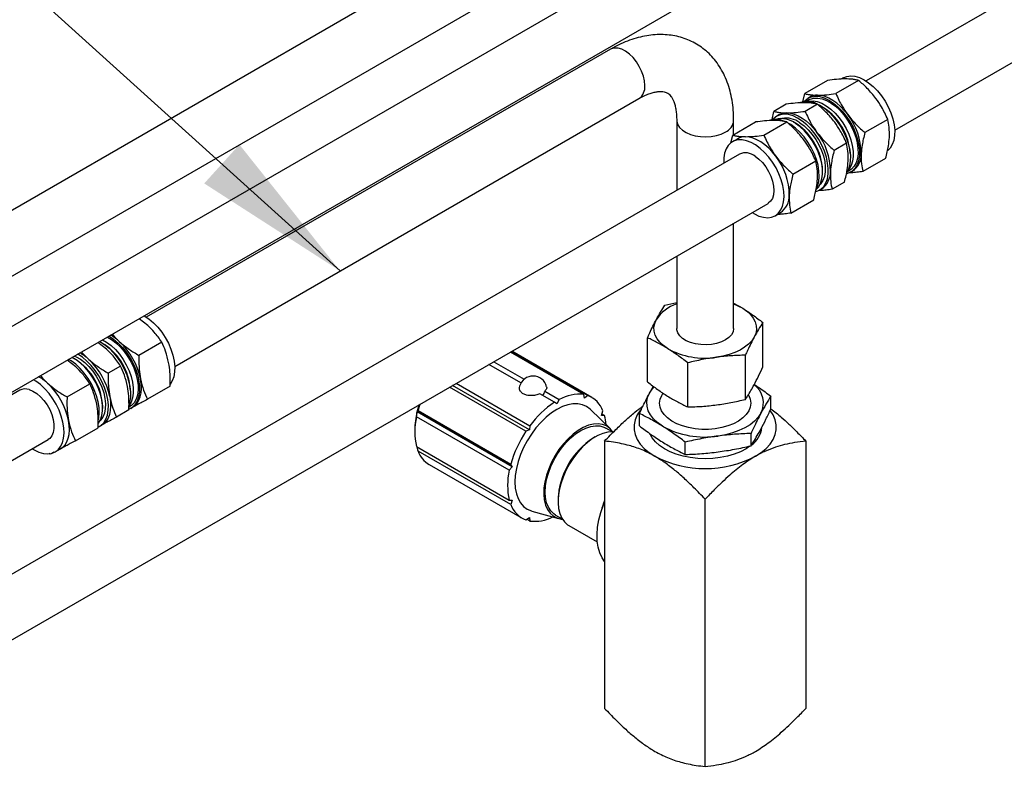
# Paper-space layout 'Sheet1' of a CAD drawing. Header units: millimetres. Extents: x 0 to 23548, y 0 to 16632.
# Tile 53 of 143: x 3635 to 3938, y 7396 to 7632. Entities that reach past the tile are written whole.
import ezdxf

# ---------------------------------------------------------------- set-up
doc = ezdxf.new("R2010")
doc.units = ezdxf.units.MM
doc.linetypes.add('SLD-Sólida', pattern=[0])
doc.layers.add('DETALHAMENTO', color=8, linetype='SLD-Sólida')
doc.styles.get("Standard").update_dxf_attribs({"font": 'CALIBRI.TTF'})
doc.dimstyles.new('SLDDIMSTYLE3', dxfattribs={"dimtxt": 0.18, "dimasz": 49, "dimexe": 0, "dimexo": 0.0625, "dimgap": 0, "dimtad": 0, "dimtih": 1, "dimtoh": 1, "dimdec": 0, "dimrnd": 1e-09, "dimzin": 0, "dimdsep": 46, "dimtxsty": 'Standard', "dimsah": 1, "dimcen": 0.09, "dimadec": 0, "dimazin": 0, "dimtfac": 49, "dimtdec": 0, "dimtofl": 0, "dimtmove": 0, "dimatfit": 3, "dimfxl": 0, "dimfrac": 2, "dimtolj": 1, "dimtzin": 0, "dimarcsym": 0})

psp = doc.layouts.new('Sheet1')

# ---------------------------------------------------------------- linework, layer by layer
at = {"color": 7, "linetype": 'SLD-Sólida', "lineweight": 25, "ltscale": 28}
for p, q in [((3860.014, 7705.033), (2941.986, 7175.067)), ((4050.211, 7702.975), (3895.473, 7613.647)), ((2950.735, 7159.911), (3868.763, 7689.877)), ((3904.222, 7598.491), (4058.96, 7687.819)), ((3890.95, 7687.174), (2972.922, 7157.208)), ((2981.671, 7142.052), (3899.699, 7672.018)), ((3816.85, 7623.384), (3674.177, 7541.021)), ((3883.561, 7613.811), (3876.557, 7609.768)), ((3893.147, 7613.81), (3886.142, 7609.767)), ((3888.394, 7614.612), (3887.703, 7614.213)), ((3875.954, 7607.196), (3876.557, 7609.768)), ((3682.927, 7525.865), (3825.599, 7608.228)), ((3870.893, 7606.498), (3867.106, 7604.312)), ((3880.478, 7606.497), (3876.692, 7604.311)), ((3877.878, 7607.821), (3877.093, 7607.368)), ((3878.108, 7608.674), (3877.566, 7608.361)), ((3866.528, 7601.847), (3867.106, 7604.312)), ((3868.657, 7603.218), (3867.976, 7602.825)), ((3837.223, 7601.515), (3837.223, 7580.02)), ((3854.437, 7596.999), (3861.442, 7601.042)), ((3854.723, 7597.164), (3854.723, 7601.515)), ((3864.023, 7596.997), (3871.028, 7601.041)), ((3872.312, 7600.227), (3871.488, 7600.717)), ((3873.704, 7600.643), (3873.237, 7600.913)), ((3874.206, 7600.336), (3873.704, 7600.643)), ((3902.089, 7601.828), (3895.085, 7597.784)), ((3853.883, 7594.632), (3854.437, 7596.999)), ((3855.989, 7595.905), (3854.364, 7594.967)), ((3889.421, 7594.514), (3885.634, 7592.328)), ((3856.552, 7591.178), (2938.524, 7061.212)), ((3872.965, 7585.015), (3879.97, 7589.059)), ((3901.445, 7589.847), (3894.441, 7585.803)), ((3882.075, 7585.603), (3882.075, 7586.143)), ((3889.593, 7585.714), (3890.379, 7586.168)), ((3890.69, 7585.628), (3891.232, 7585.94)), ((3888.777, 7582.533), (3884.99, 7580.347)), ((3881.1, 7580.091), (3881.781, 7580.484)), ((2947.273, 7046.056), (3865.301, 7576.022)), ((3872.322, 7573.034), (3879.326, 7577.077)), ((3867.488, 7572.233), (3869.113, 7573.171)), ((3854.723, 7537.569), (3854.723, 7569.916)), ((3837.223, 7559.813), (3837.223, 7537.569)), ((3833.607, 7544.732), (3837.223, 7545.53)), ((3854.723, 7545.365), (3857.522, 7543.751)), ((3674.615, 7538.488), (3671.981, 7540.559)), ((3863.705, 7525.791), (3863.705, 7539.366)), ((3678.933, 7533.318), (3671.929, 7529.275)), ((3828.241, 7521.125), (3828.241, 7534.7)), ((3661.947, 7531.175), (3659.313, 7533.246)), ((3808.687, 7517.236), (3786.078, 7530.288)), ((3786.405, 7530.477), (3809.884, 7516.923)), ((3811.104, 7516.363), (3786.531, 7530.549)), ((3652.496, 7525.719), (3649.862, 7527.79)), ((3652.408, 7528.018), (3651.941, 7528.288)), ((3780.974, 7527.342), (3790.321, 7521.946)), ((3858.339, 7515.76), (3858.339, 7529.335)), ((3666.265, 7526.005), (3662.478, 7523.819)), ((3789.353, 7520.796), (3779.495, 7526.487)), ((3840.607, 7513.427), (3840.607, 7527.002)), ((3635.256, 7518.552), (2981.684, 7141.253)), ((3649.81, 7516.506), (3656.814, 7520.549)), ((3681.501, 7519.821), (3674.497, 7515.778)), ((3790.888, 7505.957), (3767.409, 7519.511)), ((3791.921, 7506.364), (3768.279, 7520.013)), ((3769.476, 7520.704), (3792.085, 7507.652)), ((3796.652, 7518.291), (3801.126, 7515.708)), ((3828.834, 7517.642), (3830.036, 7519.779)), ((3799.646, 7514.854), (3795.172, 7517.437)), ((3801.126, 7515.708), (3800.386, 7514.427)), ((3808.85, 7516.137), (3808.687, 7517.236)), ((3809.884, 7516.923), (3808.85, 7516.137)), ((3832.596, 7516.972), (3833.102, 7517.767)), ((3866.168, 7512.898), (3866.168, 7516.708)), ((3660.779, 7512.977), (3660.779, 7513.517)), ((3668.833, 7512.508), (3665.046, 7510.322)), ((3668.842, 7513.403), (3669.083, 7513.542)), ((3669.394, 7513.002), (3669.936, 7513.314)), ((3757.695, 7512.296), (3786.215, 7495.832)), ((3800.386, 7514.427), (3799.646, 7514.854)), ((3816.835, 7506.667), (3810.732, 7512.638)), ((3814.082, 7510.843), (3814.557, 7512.193)), ((3785.758, 7493.943), (3757.238, 7510.407)), ((3786.69, 7495.03), (3757.412, 7511.931)), ((3815.014, 7510.832), (3814.082, 7510.843)), ((3814.236, 7511.281), (3815.014, 7510.832)), ((3825.779, 7507.584), (3825.779, 7511.394)), ((3652.378, 7503.009), (3659.382, 7507.052)), ((3659.804, 7507.466), (3660.485, 7507.858)), ((3756.708, 7506.386), (3756.708, 7505.511)), ((3791.921, 7506.364), (3790.888, 7505.957)), ((3792.085, 7507.652), (3791.921, 7506.364)), ((3817.456, 7505.765), (3815.422, 7506.939)), ((2725.977, 6973.43), (3644.005, 7503.397)), ((3812.177, 7504.206), (3811.645, 7503.899)), ((3860.056, 7501.473), (3860.056, 7505.283)), ((3646.193, 7499.608), (3647.817, 7500.545)), ((3757.238, 7501.227), (3785.758, 7484.763)), ((3815.037, 7502.933), (3815.037, 7420.738)), ((3839.862, 7498.816), (3839.862, 7502.627)), ((3876.909, 7502.933), (3876.909, 7420.738)), ((3644.652, 7498.894), (3644.285, 7499.114)), ((3645.799, 7499.48), (3644.652, 7498.894)), ((3786.215, 7483.401), (3757.695, 7499.866)), ((3761.148, 7495.696), (3789.668, 7479.232)), ((3786.69, 7495.03), (3785.758, 7493.943)), ((3786.215, 7495.832), (3786.69, 7495.03)), ((3800.733, 7484.996), (3800.733, 7484.382)), ((3845.973, 7402.879), (3845.973, 7485.074)), ((3785.758, 7484.763), (3786.69, 7484.752)), ((3786.69, 7484.752), (3786.215, 7483.401)), ((3790.888, 7478.672), (3791.921, 7479.458)), ((3792.085, 7478.359), (3791.171, 7478.887)), ((3791.921, 7479.458), (3792.085, 7478.359)), ((3792.708, 7481.416), (3800.931, 7479.118)), ((3799.989, 7480.205), (3802.022, 7479.031)), ((3804.086, 7476.97), (3812.802, 7471.939))]:
    psp.add_line(p, q, dxfattribs=at)
at = {"color": 7, "linetype": 'SLD-Sólida', "lineweight": 25, "ltscale": 28, "flags": 128}
for points in [[(3827.412, 7612.235), (3827.3, 7613.651), (3826.968, 7615.146), (3826.429, 7616.664), (3825.702, 7618.152), (3824.813, 7619.555), (3823.795, 7620.822), (3822.683, 7621.908), (3821.519, 7622.773), (3820.344, 7623.387), (3819.201, 7623.726), (3818.131, 7623.78), (3817.173, 7623.545), (3816.85, 7623.384)], [(3888.394, 7614.612), (3888.411, 7614.622), (3889.492, 7615.062), (3890.701, 7615.226), (3892.01, 7615.109), (3893.388, 7614.713), (3894.803, 7614.049), (3896.221, 7613.132), (3897.61, 7611.983), (3898.936, 7610.629), (3900.169, 7609.102), (3901.28, 7607.438), (3902.243, 7605.675), (3903.035, 7603.856), (3903.637, 7602.022), (3904.037, 7600.217), (3904.223, 7598.483), (3904.192, 7596.86), (3903.944, 7595.387), (3903.486, 7594.099), (3902.828, 7593.024), (3902.142, 7592.315)], [(3876.324, 7607.299), (3876.656, 7607.664), (3877.583, 7608.371), (3878.664, 7608.812), (3879.874, 7608.975), (3881.182, 7608.858), (3882.56, 7608.463), (3883.975, 7607.799), (3885.393, 7606.881), (3886.782, 7605.732), (3888.109, 7604.378), (3889.342, 7602.851), (3890.453, 7601.187), (3891.415, 7599.425), (3892.207, 7597.605), (3892.81, 7595.771), (3893.209, 7593.966), (3893.395, 7592.232), (3893.364, 7590.61), (3893.117, 7589.137), (3892.659, 7587.848), (3892.001, 7586.774), (3891.158, 7585.939), (3890.151, 7585.364), (3889.472, 7585.147)], [(3889.785, 7603.297), (3888.73, 7604.6), (3887.606, 7605.779), (3886.432, 7606.812), (3885.227, 7607.683), (3884.013, 7608.376), (3882.811, 7608.88), (3881.64, 7609.186), (3880.521, 7609.289)], [(3877.341, 7607.367), (3877.89, 7607.489), (3879.114, 7607.536), (3880.425, 7607.302), (3881.791, 7606.793), (3883.178, 7606.022), (3884.552, 7605.008), (3885.879, 7603.775), (3887.126, 7602.354), (3888.263, 7600.78), (3889.262, 7599.092), (3890.098, 7597.331), (3890.75, 7595.541), (3891.203, 7593.765), (3891.445, 7592.048), (3891.471, 7590.432), (3891.279, 7588.956), (3890.875, 7587.657), (3890.268, 7586.567), (3889.716, 7585.93)], [(3877.878, 7607.821), (3878.264, 7608.018), (3879.371, 7608.345), (3880.596, 7608.391), (3881.907, 7608.157), (3883.273, 7607.649), (3884.659, 7606.877), (3886.033, 7605.863), (3887.36, 7604.63), (3888.608, 7603.209), (3889.745, 7601.635), (3890.743, 7599.947), (3891.579, 7598.186), (3892.232, 7596.396), (3892.685, 7594.621), (3892.927, 7592.904), (3892.952, 7591.287), (3892.761, 7589.811), (3892.356, 7588.513), (3891.749, 7587.423), (3890.955, 7586.568), (3890.379, 7586.168)], [(3880.521, 7606.537), (3881.191, 7606.191), (3882.609, 7605.274), (3883.998, 7604.125), (3885.324, 7602.771), (3886.557, 7601.244), (3887.668, 7599.58), (3888.631, 7597.817), (3889.423, 7595.998), (3890.026, 7594.164), (3890.425, 7592.359), (3890.611, 7590.625), (3890.58, 7589.002), (3890.333, 7587.529), (3889.874, 7586.241), (3889.593, 7585.714)], [(3880.005, 7579.642), (3880.56, 7579.827), (3881.568, 7580.403), (3882.41, 7581.238), (3883.069, 7582.312), (3883.527, 7583.6), (3883.774, 7585.073), (3883.805, 7586.696), (3883.619, 7588.43), (3883.22, 7590.235), (3882.617, 7592.069), (3881.825, 7593.888), (3880.863, 7595.651), (3879.752, 7597.315), (3878.518, 7598.842), (3877.192, 7600.196), (3875.803, 7601.345), (3874.385, 7602.262), (3872.97, 7602.926), (3871.592, 7603.322), (3870.283, 7603.439), (3869.074, 7603.275), (3867.993, 7602.835), (3867.065, 7602.128), (3866.733, 7601.763)], [(3871.07, 7603.833), (3872.189, 7603.73), (3873.36, 7603.424), (3874.562, 7602.92), (3875.776, 7602.227), (3876.981, 7601.356), (3878.155, 7600.323), (3879.279, 7599.144), (3880.334, 7597.841)], [(3837.223, 7601.5), (3837.245, 7601.154), (3837.521, 7600.207), (3838.103, 7599.308), (3838.968, 7598.488), (3840.087, 7597.777), (3841.419, 7597.201), (3842.915, 7596.782), (3844.522, 7596.533), (3846.181, 7596.465), (3847.833, 7596.579), (3849.418, 7596.871), (3850.878, 7597.331), (3852.16, 7597.943)], [(3880.166, 7580.468), (3880.539, 7581.324), (3880.893, 7582.709), (3881.033, 7584.261), (3880.955, 7585.944), (3880.661, 7587.719), (3880.159, 7589.544), (3879.46, 7591.376), (3878.58, 7593.172), (3877.54, 7594.89), (3876.364, 7596.491), (3875.081, 7597.935), (3873.719, 7599.191), (3872.312, 7600.227)], [(3880.064, 7580.281), (3880.857, 7581.134), (3881.463, 7582.224), (3881.868, 7583.523), (3882.059, 7584.999), (3882.034, 7586.615), (3881.792, 7588.332), (3881.339, 7590.108), (3880.686, 7591.898), (3879.85, 7593.659), (3878.852, 7595.347), (3877.715, 7596.921), (3876.467, 7598.342), (3875.14, 7599.575), (3873.767, 7600.589)], [(3875.041, 7600.819), (3876.375, 7599.83), (3877.662, 7598.625), (3878.867, 7597.234), (3879.961, 7595.694), (3880.914, 7594.044), (3881.702, 7592.327), (3882.304, 7590.587), (3882.705, 7588.87), (3882.895, 7587.221), (3882.868, 7585.68), (3882.626, 7584.29), (3882.174, 7583.085), (3881.524, 7582.097), (3881.283, 7581.837)], [(3861.484, 7593.976), (3860.063, 7594.769), (3858.663, 7595.3), (3857.315, 7595.557), (3856.053, 7595.534), (3854.904, 7595.231), (3853.897, 7594.656), (3853.054, 7593.821), (3852.396, 7592.747), (3851.938, 7591.458), (3851.691, 7589.985), (3851.66, 7588.363), (3851.66, 7588.354)], [(3867.665, 7590.528), (3866.611, 7591.831), (3865.487, 7593.009), (3864.313, 7594.043), (3863.108, 7594.914), (3861.894, 7595.607), (3860.691, 7596.111), (3859.521, 7596.417), (3858.401, 7596.52)], [(3860.409, 7573.198), (3861.08, 7572.796), (3862.494, 7572.132), (3863.872, 7571.737), (3865.181, 7571.62), (3866.39, 7571.783), (3867.472, 7572.224), (3868.399, 7572.931), (3869.152, 7573.888), (3869.712, 7575.073), (3870.065, 7576.458), (3870.205, 7578.01), (3870.127, 7579.694), (3869.834, 7581.468), (3869.331, 7583.293), (3868.632, 7585.125), (3867.752, 7586.921), (3866.712, 7588.64), (3865.537, 7590.24), (3864.253, 7591.685), (3862.892, 7592.94), (3861.484, 7593.976)], [(3861.298, 7590.518), (3862.46, 7589.637), (3863.567, 7588.537), (3864.578, 7587.26), (3865.457, 7585.85), (3866.173, 7584.359), (3866.699, 7582.84), (3867.016, 7581.349), (3867.113, 7579.939), (3866.987, 7578.662), (3866.641, 7577.563), (3866.089, 7576.682), (3865.351, 7576.052), (3865.301, 7576.022)], [(3854.723, 7545.129), (3856.026, 7544.569), (3857.522, 7543.751)], [(3857.522, 7543.751), (3858.821, 7542.828), (3859.9, 7541.815), (3860.741, 7540.73), (3861.329, 7539.59), (3861.655, 7538.415), (3861.712, 7537.226), (3861.5, 7536.043), (3861.022, 7534.887)], [(3673.492, 7541.432), (3673.548, 7541.401), (3674.966, 7540.476), (3676.353, 7539.321), (3677.677, 7537.962), (3678.907, 7536.43), (3680.014, 7534.763), (3680.972, 7532.998), (3681.759, 7531.177), (3682.356, 7529.344), (3682.749, 7527.54), (3682.929, 7525.809), (3682.892, 7524.19), (3682.638, 7522.722), (3682.174, 7521.439), (3681.519, 7520.382)], [(3834.424, 7531.387), (3833.125, 7532.31), (3832.046, 7533.323), (3831.205, 7534.409), (3830.617, 7535.549), (3830.291, 7536.723), (3830.234, 7537.912), (3830.447, 7539.095), (3830.924, 7540.252)], [(3854.723, 7537.569), (3854.722, 7537.499), (3854.541, 7536.544), (3854.05, 7535.627), (3853.268, 7534.779), (3852.221, 7534.033), (3850.949, 7533.414), (3849.497, 7532.946), (3847.917, 7532.644), (3846.268, 7532.521), (3844.607, 7532.58), (3842.997, 7532.819), (3841.493, 7533.23), (3840.152, 7533.798), (3839.021, 7534.502), (3838.141, 7535.317), (3837.544, 7536.214), (3837.252, 7537.159), (3837.223, 7537.569)], [(3659.88, 7533.574), (3659.936, 7533.543), (3661.354, 7532.618), (3662.741, 7531.463), (3664.065, 7530.104), (3665.295, 7528.572), (3666.402, 7526.905), (3667.36, 7525.14), (3668.147, 7523.319), (3668.744, 7521.486), (3669.137, 7519.682), (3669.317, 7517.951), (3669.28, 7516.332), (3669.026, 7514.864), (3668.914, 7514.475)], [(3660.721, 7534.059), (3661.988, 7533.327), (3663.36, 7532.295), (3664.682, 7531.046), (3665.922, 7529.612), (3667.049, 7528.028), (3668.036, 7526.333), (3668.859, 7524.568), (3669.496, 7522.778), (3669.933, 7521.005), (3670.159, 7519.294), (3670.168, 7517.688), (3669.96, 7516.224), (3669.539, 7514.94), (3668.942, 7513.899)], [(3662.203, 7534.914), (3663.47, 7534.182), (3664.841, 7533.15), (3666.163, 7531.902), (3667.403, 7530.468), (3668.531, 7528.884), (3669.518, 7527.188), (3670.34, 7525.424), (3670.978, 7523.633), (3671.415, 7521.86), (3671.641, 7520.15), (3671.649, 7518.543), (3671.441, 7517.079), (3671.021, 7515.795), (3670.399, 7514.722), (3669.591, 7513.887), (3669.083, 7513.542)], [(3662.665, 7535.181), (3662.72, 7535.15), (3664.138, 7534.226), (3665.525, 7533.07), (3666.849, 7531.711), (3668.08, 7530.18), (3669.187, 7528.512), (3670.145, 7526.747), (3670.931, 7524.927), (3671.528, 7523.093), (3671.921, 7521.29), (3672.101, 7519.558), (3672.064, 7517.939), (3671.811, 7516.471), (3671.347, 7515.188), (3670.683, 7514.121), (3669.835, 7513.293), (3668.891, 7512.753)], [(3861.022, 7534.887), (3860.287, 7533.776), (3859.306, 7532.729), (3858.098, 7531.766), (3856.682, 7530.902), (3855.083, 7530.152), (3853.328, 7529.529), (3851.447, 7529.044), (3849.473, 7528.704)], [(3659.459, 7509.419), (3659.59, 7510.041), (3659.736, 7511.589), (3659.664, 7513.269), (3659.377, 7515.041), (3658.88, 7516.865), (3658.186, 7518.698), (3657.311, 7520.496), (3656.276, 7522.217), (3655.104, 7523.821), (3653.823, 7525.271), (3652.463, 7526.532), (3651.056, 7527.575), (3650.29, 7528.037)], [(3659.489, 7508.412), (3659.506, 7508.434), (3660.128, 7509.507), (3660.548, 7510.791), (3660.756, 7512.254), (3660.748, 7513.861), (3660.522, 7515.572), (3660.085, 7517.345), (3659.447, 7519.135), (3658.625, 7520.9), (3657.638, 7522.595), (3656.51, 7524.179), (3655.27, 7525.613), (3653.948, 7526.862), (3652.577, 7527.894), (3651.31, 7528.626)], [(3652.087, 7529.075), (3652.566, 7528.859), (3653.913, 7528.082), (3655.243, 7527.065), (3656.522, 7525.835), (3657.715, 7524.424), (3658.792, 7522.867), (3659.726, 7521.207), (3660.492, 7519.484), (3661.07, 7517.745), (3661.445, 7516.034), (3661.608, 7514.396), (3661.554, 7512.872), (3661.285, 7511.503), (3660.808, 7510.323), (3660.134, 7509.364), (3659.987, 7509.211)], [(3659.452, 7507.283), (3660.245, 7507.757), (3661.093, 7508.584), (3661.756, 7509.652), (3662.221, 7510.935), (3662.474, 7512.403), (3662.511, 7514.022), (3662.331, 7515.753), (3661.938, 7517.557), (3661.341, 7519.39), (3660.555, 7521.211), (3659.596, 7522.976), (3658.489, 7524.643), (3657.259, 7526.175), (3655.935, 7527.534), (3654.548, 7528.689), (3653.13, 7529.614), (3653.074, 7529.645)], [(3639.113, 7500.573), (3639.743, 7500.193), (3641.158, 7499.522), (3642.538, 7499.119), (3643.849, 7498.993), (3645.062, 7499.149), (3646.147, 7499.582), (3647.079, 7500.281), (3647.837, 7501.232), (3648.402, 7502.411), (3648.762, 7503.79), (3648.908, 7505.338), (3648.837, 7507.018), (3648.549, 7508.791), (3648.053, 7510.615), (3647.359, 7512.447), (3646.484, 7514.245), (3645.448, 7515.966), (3644.276, 7517.57), (3642.995, 7519.02), (3641.636, 7520.281), (3640.229, 7521.324), (3639.463, 7521.787)], [(3669.936, 7513.314), (3670.623, 7513.805), (3671.318, 7514.554), (3671.876, 7515.476), (3672.289, 7516.556), (3672.549, 7517.775), (3672.653, 7519.112), (3672.597, 7520.545), (3672.384, 7522.048)], [(3638.148, 7518.767), (3639.311, 7518.294), (3640.487, 7517.556), (3641.631, 7516.581), (3642.703, 7515.403), (3643.664, 7514.065), (3644.479, 7512.615), (3645.119, 7511.106), (3645.56, 7509.592), (3645.787, 7508.128), (3645.792, 7506.767), (3645.574, 7505.558), (3645.141, 7504.545), (3644.509, 7503.764), (3644.005, 7503.397)], [(3828.834, 7517.642), (3829.672, 7518.908), (3830.251, 7519.572)], [(3662.933, 7516.592), (3663.147, 7515.089), (3663.202, 7513.656), (3663.099, 7512.319), (3662.838, 7511.1), (3662.425, 7510.02), (3661.867, 7509.098), (3661.173, 7508.349), (3660.485, 7507.858)], [(3832.82, 7507.546), (3831.341, 7508.598), (3830.112, 7509.751), (3829.154, 7510.988), (3828.484, 7512.286), (3828.113, 7513.624), (3828.048, 7514.978), (3828.29, 7516.325), (3828.834, 7517.642)], [(3859.299, 7517.064), (3859.352, 7516.967), (3859.817, 7515.789), (3859.973, 7514.584), (3859.816, 7513.38), (3859.35, 7512.202), (3858.585, 7511.078), (3857.538, 7510.032), (3856.233, 7509.088), (3854.699, 7508.267), (3852.969, 7507.587), (3851.084, 7507.063), (3849.084, 7506.707), (3847.015, 7506.527), (3844.922, 7506.528), (3842.854, 7506.708), (3840.854, 7507.065), (3838.969, 7507.589), (3837.241, 7508.27), (3835.707, 7509.092), (3834.403, 7510.036), (3833.358, 7511.083), (3832.594, 7512.207), (3832.129, 7513.385), (3831.973, 7514.59), (3832.13, 7515.794), (3832.596, 7516.972)], [(3757.412, 7511.931), (3757.804, 7513.382), (3758.024, 7514.093)], [(3758.305, 7514.255), (3758.083, 7513.591), (3757.695, 7512.296)], [(3810.732, 7512.638), (3810.608, 7512.756), (3809.497, 7513.578), (3808.23, 7514.13), (3806.828, 7514.402), (3805.317, 7514.39), (3803.721, 7514.095), (3802.068, 7513.52), (3800.386, 7512.676), (3798.704, 7511.578), (3797.051, 7510.244), (3795.455, 7508.697), (3793.944, 7506.964), (3792.542, 7505.074), (3791.275, 7503.059), (3790.164, 7500.954), (3789.227, 7498.795), (3788.482, 7496.619), (3787.94, 7494.464), (3787.611, 7492.365), (3787.501, 7490.359), (3787.611, 7488.481), (3787.94, 7486.762), (3788.482, 7485.231), (3789.227, 7483.916), (3790.164, 7482.839), (3791.275, 7482.017), (3792.542, 7481.465), (3792.708, 7481.416)], [(3826.16, 7512.556), (3826.025, 7512.387), (3825.089, 7510.961), (3824.456, 7509.48), (3824.138, 7507.967), (3824.138, 7506.442), (3824.456, 7504.928), (3825.089, 7503.447), (3826.025, 7502.021), (3827.253, 7500.671), (3828.754, 7499.416), (3830.505, 7498.275)], [(3861.441, 7498.275), (3863.193, 7499.416), (3864.693, 7500.671), (3865.921, 7502.021), (3866.858, 7503.447), (3867.49, 7504.928), (3867.808, 7506.442), (3867.808, 7507.967), (3867.49, 7509.48), (3866.858, 7510.961), (3865.949, 7512.351)], [(3647.817, 7500.545), (3648.504, 7501.036), (3649.199, 7501.785), (3649.757, 7502.707), (3650.17, 7503.787), (3650.43, 7505.006), (3650.534, 7506.343), (3650.478, 7507.776), (3650.265, 7509.279)], [(3863.112, 7511.532), (3862.275, 7510.266), (3861.158, 7509.075), (3859.782, 7507.978), (3858.17, 7506.994), (3856.348, 7506.14), (3854.35, 7505.43), (3852.208, 7504.878), (3849.959, 7504.491)], [(3817.593, 7505.761), (3817.551, 7505.82), (3816.664, 7506.827), (3815.603, 7507.575), (3814.388, 7508.051), (3813.043, 7508.245), (3811.594, 7508.153), (3810.069, 7507.778), (3808.498, 7507.126), (3806.912, 7506.211), (3805.342, 7505.049), (3803.817, 7503.664), (3802.368, 7502.083), (3801.023, 7500.335), (3799.808, 7498.457), (3798.747, 7496.483), (3797.86, 7494.452), (3797.164, 7492.405), (3796.674, 7490.38), (3796.399, 7488.417), (3796.343, 7486.555), (3796.509, 7484.829), (3796.893, 7483.273), (3797.487, 7481.918), (3798.28, 7480.79), (3799.257, 7479.91), (3800.398, 7479.296), (3801.681, 7478.961), (3802.095, 7478.915)], [(3799.989, 7480.205), (3799.457, 7480.557), (3798.524, 7481.458), (3797.778, 7482.606), (3797.234, 7483.976), (3796.903, 7485.542), (3796.792, 7487.272), (3796.903, 7489.129), (3797.234, 7491.077), (3797.778, 7493.076), (3798.524, 7495.085), (3799.457, 7497.064), (3800.558, 7498.971), (3801.805, 7500.768), (3803.172, 7502.419), (3804.631, 7503.889), (3806.152, 7505.15), (3807.705, 7506.175), (3809.259, 7506.943), (3810.78, 7507.439), (3812.239, 7507.653), (3813.606, 7507.58), (3814.852, 7507.223), (3815.422, 7506.939)], [(3817.724, 7505.754), (3817.553, 7505.762), (3816.094, 7505.67), (3814.559, 7505.292), (3812.978, 7504.636), (3811.381, 7503.714), (3809.799, 7502.544), (3808.264, 7501.15), (3806.805, 7499.558), (3805.451, 7497.799), (3804.228, 7495.907), (3803.159, 7493.92), (3802.266, 7491.876), (3801.566, 7489.814), (3801.073, 7487.776), (3800.796, 7485.799), (3800.74, 7483.924), (3800.907, 7482.187), (3801.293, 7480.62), (3801.891, 7479.256), (3802.69, 7478.12), (3803.673, 7477.234), (3804.086, 7476.97)], [(3859.708, 7501.342), (3858.537, 7500.565), (3856.809, 7499.661), (3854.888, 7498.897), (3852.808, 7498.289), (3850.606, 7497.846), (3848.322, 7497.576), (3845.995, 7497.484), (3843.668, 7497.572), (3841.383, 7497.839), (3839.179, 7498.279), (3837.096, 7498.884), (3835.172, 7499.645), (3833.441, 7500.547), (3831.933, 7501.573), (3830.676, 7502.707), (3829.691, 7503.928), (3829.073, 7505.038)], [(3815.037, 7465.901), (3814.258, 7467.039), (3813.552, 7468.555), (3813.057, 7470.279), (3812.78, 7472.183), (3812.724, 7474.239), (3812.891, 7476.416), (3813.278, 7478.68), (3813.879, 7480.998), (3814.686, 7483.334), (3815.037, 7484.204)]]:
    psp.add_lwpolyline(points, dxfattribs=at)
at = {"color": 7, "linetype": 'SLD-Sólida', "lineweight": 25, "ltscale": 784}
for centre, radius, start, end in [((3823.101, 7611.772), 4.335, 305.18306, 6.12912), ((3880.441, 7604.56), 4.729, 89.03209, 119.55803), ((3877.354, 7600.853), 6.491, 63.40243, 108.35237), ((3870.99, 7599.104), 4.729, 89.03209, 119.55803), ((3872.33, 7590.183), 18.26, 4.15063, 55.84399), ((3874.471, 7591.285), 19.463, 0.09017, 38.11078), ((3850.517, 7601.828), 4.218, 292.93377, 355.72258), ((3867.715, 7595.509), 6.312, 67.37717, 105.31344), ((3869.466, 7595.143), 6.939, 51.70743, 105.41098), ((3870.856, 7595.319), 6.911, 52.73063, 100.64689), ((3863.952, 7585.373), 18.14, 2.43276, 55.57821), ((3865.02, 7585.829), 19.463, 0.09017, 38.11078), ((3858.322, 7591.791), 4.729, 89.03209, 119.55803), ((3858.384, 7586.959), 4.599, 50.67915, 113.47177), ((3887.686, 7591.089), 6.251, 304.54927, 2.07314), ((3852.351, 7578.515), 19.463, 0.09017, 38.11078), ((3878.236, 7585.633), 6.251, 304.54927, 2.07314), ((3865.567, 7578.32), 6.251, 304.54927, 2.07314), ((3841.037, 7533.698), 12.05, 108.44931, 147.05336), ((3656.075, 7522.846), 14.519, 47.1313, 60.58557), ((3651.281, 7517.711), 21.545, 11.61279, 47.07644), ((3651.035, 7517.558), 18.259, 4.14895, 55.84567), ((3845.882, 7552.109), 23.679, 241.06108, 278.72294), ((3642.763, 7512.783), 18.031, 2.33279, 57.66183), ((3646.624, 7517.39), 14.519, 47.1313, 60.58557), ((3641.83, 7512.255), 21.545, 11.61279, 47.07644), ((3633.956, 7510.077), 14.519, 47.1313, 60.58557), ((3793.067, 7518.652), 4.288, 13.44945, 164.54424), ((3636.948, 7515.339), 3.632, 70.71533, 117.7706), ((3629.162, 7504.942), 21.545, 11.61279, 47.07644), ((3791.636, 7519.485), 5.156, 329.93258, 346.60858), ((3856.975, 7514.652), 6.885, 333.05357, 53.92412), ((3807.17, 7505.273), 12.059, 82.77234, 120.07689), ((3807.094, 7509.493), 7.936, 19.89201, 69.41847), ((3815.798, 7490.327), 29.367, 123.36567, 143.8467), ((3776.744, 7505.817), 20.039, 166.75811, 193.24189), ((3780.432, 7506.188), 23.725, 165.99094, 179.5228), ((3800.203, 7506.887), 15.328, 4.0932, 14.91659), ((3845.869, 7531.147), 26.968, 241.06108, 278.72294), ((3855.588, 7508.129), 7.889, 306.355, 352.65096), ((3820.6, 7486.103), 35.735, 146.24879, 164.20125), ((3824.337, 7483.971), 23.626, 122.49293, 177.51245), ((3765.324, 7502.668), 8.128, 200.17239, 239.08191), ((3845.973, 7528.019), 33.526, 242.52431, 297.47569), ((3805.264, 7489.353), 20.039, 166.75811, 193.24189), ((3793.678, 7486.102), 7.936, 199.89201, 249.41847), ((3838.042, 7475.562), 24.729, 158.47947, 166.07372), ((3793.609, 7490.084), 11.824, 262.5971, 297.78945)]:
    psp.add_arc(centre, radius, start, end, dxfattribs=at)
at = {"color": 7, "linetype": 'SLD-Sólida', "lineweight": 25, "ltscale": 28}
for points, knots in [([(3854.723, 7601.515), (3854.716, 7602.077), (3854.697, 7603.674), (3854.48, 7606.242), (3853.994, 7609.168), (3853.26, 7611.958), (3852.287, 7614.58), (3851.083, 7617.006), (3849.668, 7619.214), (3848.059, 7621.186), (3846.279, 7622.914), (3844.348, 7624.391), (3842.285, 7625.614), (3840.109, 7626.583), (3837.835, 7627.296), (3835.477, 7627.755), (3833.045, 7627.96), (3830.546, 7627.909), (3827.987, 7627.599), (3825.379, 7627.028), (3822.735, 7626.194), (3820.103, 7625.109), (3818.143, 7624.121), (3817.072, 7623.511), (3816.85, 7623.384)], [0, 0, 0, 0, 0.0283351, 0.0805075, 0.1326558, 0.1843682, 0.2353159, 0.2852113, 0.3338863, 0.3813277, 0.4276634, 0.47312, 0.5179812, 0.5625573, 0.6070754, 0.651843, 0.6971576, 0.7432765, 0.7903904, 0.8385933, 0.8878591, 0.9380409, 0.9871108, 1, 1, 1, 1]), ([(3889.183, 7614.289), (3888.264, 7614.261), (3886.549, 7614.209), (3884.509, 7613.937), (3883.561, 7613.811)], [0, 0, 0, 0, 0.5352511, 1, 1, 1, 1]), ([(3893.147, 7613.81), (3892.815, 7613.892), (3892.177, 7614.051), (3890.908, 7614.241), (3889.829, 7614.271), (3889.183, 7614.289)], [0, 0, 0, 0, 0.30307373, 0.58211286, 1, 1, 1, 1]), ([(3898.447, 7608.297), (3897.587, 7609.356), (3895.981, 7611.333), (3894.046, 7613.024), (3893.147, 7613.81)], [0, 0, 0, 0, 0.5352511, 1, 1, 1, 1]), ([(3825.599, 7608.228), (3825.88, 7608.386), (3826.693, 7608.842), (3827.975, 7609.439), (3829.379, 7609.954), (3830.635, 7610.274), (3831.722, 7610.426), (3832.634, 7610.439), (3833.377, 7610.342), (3833.988, 7610.159), (3834.492, 7609.897), (3834.969, 7609.516), (3835.444, 7608.968), (3835.893, 7608.254), (3836.322, 7607.325), (3836.705, 7606.155), (3837.004, 7604.729), (3837.19, 7603.183), (3837.213, 7602.045), (3837.223, 7601.515)], [0, 0, 0, 0, 0.0299973, 0.0868788, 0.1434826, 0.2000868, 0.2570973, 0.3153685, 0.3763909, 0.4429555, 0.5211796, 0.5979644, 0.6619729, 0.7206591, 0.7764471, 0.8355342, 0.893118, 0.9502097, 1, 1, 1, 1]), ([(3876.557, 7609.768), (3876.888, 7609.685), (3877.526, 7609.527), (3878.796, 7609.337), (3879.874, 7609.307), (3880.521, 7609.289)], [0, 0, 0, 0, 0.3030737, 0.5821129, 1, 1, 1, 1]), ([(3880.521, 7609.289), (3881.439, 7609.317), (3883.154, 7609.369), (3885.194, 7609.641), (3886.142, 7609.767)], [0, 0, 0, 0, 0.5352511, 1, 1, 1, 1]), ([(3886.142, 7609.767), (3886.442, 7609.091), (3887.019, 7607.793), (3888.181, 7605.606), (3889.184, 7604.162), (3889.785, 7603.297)], [0, 0, 0, 0, 0.3030737, 0.5821129, 1, 1, 1, 1]), ([(3876.514, 7606.976), (3875.596, 7606.948), (3873.881, 7606.895), (3871.841, 7606.624), (3870.893, 7606.498)], [0, 0, 0, 0, 0.5352511, 1, 1, 1, 1]), ([(3880.478, 7606.497), (3880.147, 7606.579), (3879.509, 7606.738), (3878.239, 7606.927), (3877.161, 7606.958), (3876.514, 7606.976)], [0, 0, 0, 0, 0.3030737, 0.5821129, 1, 1, 1, 1]), ([(3885.778, 7600.984), (3884.919, 7602.043), (3883.312, 7604.02), (3881.378, 7605.711), (3880.478, 7606.497)], [0, 0, 0, 0, 0.5352511, 1, 1, 1, 1]), ([(3902.089, 7601.828), (3901.789, 7602.503), (3901.213, 7603.801), (3900.05, 7605.988), (3899.048, 7607.432), (3898.447, 7608.297)], [0, 0, 0, 0, 0.3030737, 0.5821129, 1, 1, 1, 1]), ([(3867.106, 7604.312), (3867.438, 7604.23), (3868.075, 7604.071), (3869.345, 7603.881), (3870.423, 7603.851), (3871.07, 7603.833)], [0, 0, 0, 0, 0.3030737, 0.5821129, 1, 1, 1, 1]), ([(3871.07, 7603.833), (3871.988, 7603.861), (3873.703, 7603.913), (3875.743, 7604.185), (3876.692, 7604.311)], [0, 0, 0, 0, 0.5352511, 1, 1, 1, 1]), ([(3876.692, 7604.311), (3876.992, 7603.635), (3877.568, 7602.337), (3878.73, 7600.15), (3879.733, 7598.706), (3880.334, 7597.841)], [0, 0, 0, 0, 0.3030737, 0.5821129, 1, 1, 1, 1]), ([(3889.785, 7603.297), (3890.644, 7602.238), (3892.251, 7600.261), (3894.185, 7598.57), (3895.085, 7597.784)], [0, 0, 0, 0, 0.5352511, 1, 1, 1, 1]), ([(3867.063, 7601.52), (3866.145, 7601.492), (3864.43, 7601.439), (3862.39, 7601.168), (3861.442, 7601.042)], [0, 0, 0, 0, 0.5352511, 1, 1, 1, 1]), ([(3871.028, 7601.041), (3870.696, 7601.123), (3870.058, 7601.282), (3868.788, 7601.472), (3867.71, 7601.502), (3867.063, 7601.52)], [0, 0, 0, 0, 0.30307373, 0.58211286, 1, 1, 1, 1]), ([(3876.327, 7595.528), (3875.468, 7596.587), (3873.861, 7598.564), (3871.927, 7600.255), (3871.028, 7601.041)], [0, 0, 0, 0, 0.5352511, 1, 1, 1, 1]), ([(3889.421, 7594.514), (3889.121, 7595.19), (3888.544, 7596.488), (3887.382, 7598.675), (3886.379, 7600.119), (3885.778, 7600.984)], [0, 0, 0, 0, 0.3030737, 0.5821129, 1, 1, 1, 1]), ([(3902.596, 7596.316), (3902.605, 7597.374), (3902.623, 7599.351), (3902.258, 7601.042), (3902.089, 7601.828)], [0, 0, 0, 0, 0.5352511, 1, 1, 1, 1]), ([(3854.437, 7596.999), (3854.769, 7596.916), (3855.407, 7596.758), (3856.676, 7596.568), (3857.755, 7596.538), (3858.401, 7596.52)], [0, 0, 0, 0, 0.3030737, 0.5821129, 1, 1, 1, 1]), ([(3858.401, 7596.52), (3859.32, 7596.548), (3861.035, 7596.6), (3863.075, 7596.871), (3864.023, 7596.997)], [0, 0, 0, 0, 0.5352511, 1, 1, 1, 1]), ([(3864.023, 7596.997), (3864.323, 7596.322), (3864.899, 7595.024), (3866.062, 7592.837), (3867.064, 7591.393), (3867.665, 7590.528)], [0, 0, 0, 0, 0.3030737, 0.5821129, 1, 1, 1, 1]), ([(3880.334, 7597.841), (3881.193, 7596.783), (3882.8, 7594.805), (3884.735, 7593.114), (3885.634, 7592.328)], [0, 0, 0, 0, 0.5352511, 1, 1, 1, 1]), ([(3895.085, 7597.784), (3894.91, 7597.109), (3894.575, 7595.811), (3894.139, 7593.624), (3894.011, 7592.181), (3893.934, 7591.315)], [0, 0, 0, 0, 0.30307373, 0.58211286, 1, 1, 1, 1]), ([(3879.97, 7589.059), (3879.67, 7589.734), (3879.093, 7591.032), (3877.931, 7593.219), (3876.929, 7594.663), (3876.327, 7595.528)], [0, 0, 0, 0, 0.3030737, 0.5821129, 1, 1, 1, 1]), ([(3889.928, 7589.002), (3889.937, 7590.061), (3889.955, 7592.038), (3889.59, 7593.729), (3889.421, 7594.514)], [0, 0, 0, 0, 0.5352511, 1, 1, 1, 1]), ([(3901.445, 7589.847), (3901.62, 7590.522), (3901.955, 7591.82), (3902.391, 7594.007), (3902.519, 7595.45), (3902.596, 7596.316)], [0, 0, 0, 0, 0.3030737, 0.5821129, 1, 1, 1, 1]), ([(3885.634, 7592.328), (3885.459, 7591.653), (3885.124, 7590.355), (3884.688, 7588.168), (3884.56, 7586.725), (3884.483, 7585.859)], [0, 0, 0, 0, 0.3030737, 0.5821129, 1, 1, 1, 1]), ([(3893.934, 7591.315), (3893.924, 7590.257), (3893.906, 7588.28), (3894.271, 7586.589), (3894.441, 7585.803)], [0, 0, 0, 0, 0.5352511, 1, 1, 1, 1]), ([(3867.665, 7590.528), (3868.525, 7589.469), (3870.132, 7587.492), (3872.066, 7585.801), (3872.965, 7585.015)], [0, 0, 0, 0, 0.5352511, 1, 1, 1, 1]), ([(3880.477, 7583.547), (3880.486, 7584.605), (3880.504, 7586.582), (3880.139, 7588.273), (3879.97, 7589.059)], [0, 0, 0, 0, 0.5352511, 1, 1, 1, 1]), ([(3888.777, 7582.533), (3888.951, 7583.209), (3889.287, 7584.506), (3889.722, 7586.694), (3889.851, 7588.137), (3889.928, 7589.002)], [0, 0, 0, 0, 0.3030737, 0.5821129, 1, 1, 1, 1]), ([(3872.965, 7585.015), (3872.791, 7584.34), (3872.455, 7583.042), (3872.02, 7580.855), (3871.891, 7579.411), (3871.815, 7578.546)], [0, 0, 0, 0, 0.3030737, 0.5821129, 1, 1, 1, 1]), ([(3884.483, 7585.859), (3884.473, 7584.801), (3884.456, 7582.824), (3884.82, 7581.133), (3884.99, 7580.347)], [0, 0, 0, 0, 0.5352511, 1, 1, 1, 1]), ([(3894.441, 7585.803), (3893.825, 7585.722), (3892.642, 7585.565), (3891.169, 7585.412), (3890.394, 7585.388), (3890.097, 7585.378)], [0, 0, 0, 0, 0.4011314, 0.770452, 1, 1, 1, 1]), ([(3879.326, 7577.077), (3879.5, 7577.753), (3879.836, 7579.051), (3880.272, 7581.238), (3880.4, 7582.681), (3880.477, 7583.547)], [0, 0, 0, 0, 0.3030737, 0.5821129, 1, 1, 1, 1]), ([(3884.99, 7580.347), (3884.375, 7580.266), (3883.194, 7580.111), (3881.869, 7579.968), (3881.229, 7579.946), (3881.07, 7579.94)], [0, 0, 0, 0, 0.44933711, 0.86304053, 1, 1, 1, 1]), ([(3871.815, 7578.546), (3871.805, 7577.488), (3871.787, 7575.511), (3872.152, 7573.82), (3872.322, 7573.034)], [0, 0, 0, 0, 0.5352511, 1, 1, 1, 1]), ([(3872.322, 7573.034), (3871.706, 7572.953), (3870.524, 7572.797), (3869.112, 7572.647), (3868.393, 7572.624), (3868.152, 7572.616)], [0, 0, 0, 0, 0.4195933, 0.8059117, 1, 1, 1, 1]), ([(3830.924, 7540.252), (3831.372, 7541.063), (3832.27, 7542.688), (3833.161, 7544.05), (3833.607, 7544.732)], [0, 0, 0, 0, 0.49877834, 1, 1, 1, 1]), ([(3857.522, 7543.751), (3858.554, 7543.083), (3860.622, 7541.742), (3862.676, 7540.16), (3863.705, 7539.366)], [0, 0, 0, 0, 0.4987783, 1, 1, 1, 1]), ([(3828.241, 7534.7), (3828.465, 7535.199), (3829.355, 7537.182), (3830.253, 7538.938), (3830.924, 7540.252)], [0, 0, 0, 0, 0.2516904, 1, 1, 1, 1]), ([(3863.705, 7539.366), (3863.26, 7538.687), (3862.369, 7537.326), (3861.472, 7535.701), (3861.022, 7534.887)], [0, 0, 0, 0, 0.4989526, 1, 1, 1, 1]), ([(3678.933, 7533.318), (3678.566, 7533.865), (3677.862, 7534.916), (3676.474, 7536.669), (3675.312, 7537.806), (3674.615, 7538.488)], [0, 0, 0, 0, 0.3030737, 0.5821129, 1, 1, 1, 1]), ([(3663.741, 7535.802), (3663.805, 7535.722), (3664.447, 7534.911), (3665.239, 7534.162), (3665.953, 7533.487)], [0, 0, 0, 0, 0.098685, 1, 1, 1, 1]), ([(3665.953, 7533.487), (3666.935, 7532.665), (3668.771, 7531.128), (3670.927, 7529.863), (3671.929, 7529.275)], [0, 0, 0, 0, 0.5352511, 1, 1, 1, 1]), ([(3681.046, 7527.048), (3680.765, 7528.244), (3680.238, 7530.478), (3679.347, 7532.417), (3678.933, 7533.318)], [0, 0, 0, 0, 0.5352511, 1, 1, 1, 1]), ([(3834.424, 7531.387), (3833.392, 7532.003), (3831.324, 7533.238), (3829.271, 7534.212), (3828.241, 7534.7)], [0, 0, 0, 0, 0.4987783, 1, 1, 1, 1]), ([(3861.022, 7534.887), (3860.35, 7533.572), (3859.453, 7531.816), (3858.563, 7529.834), (3858.339, 7529.335)], [0, 0, 0, 0, 0.7483096, 1, 1, 1, 1]), ([(3654.29, 7530.347), (3654.354, 7530.266), (3654.996, 7529.455), (3655.788, 7528.706), (3656.502, 7528.031)], [0, 0, 0, 0, 0.09868501, 1, 1, 1, 1]), ([(3666.265, 7526.005), (3665.898, 7526.552), (3665.193, 7527.602), (3663.805, 7529.356), (3662.644, 7530.493), (3661.947, 7531.175)], [0, 0, 0, 0, 0.3030737, 0.5821129, 1, 1, 1, 1]), ([(3840.607, 7527.002), (3839.583, 7527.792), (3837.529, 7529.375), (3835.461, 7530.715), (3834.424, 7531.387)], [0, 0, 0, 0, 0.4989526, 1, 1, 1, 1]), ([(3656.502, 7528.031), (3657.485, 7527.209), (3659.32, 7525.672), (3661.476, 7524.407), (3662.478, 7523.819)], [0, 0, 0, 0, 0.5352511, 1, 1, 1, 1]), ([(3671.929, 7529.275), (3671.914, 7528.524), (3671.884, 7527.083), (3671.983, 7524.643), (3672.234, 7523.02), (3672.384, 7522.048)], [0, 0, 0, 0, 0.3030737, 0.5821129, 1, 1, 1, 1]), ([(3849.473, 7528.704), (3847.994, 7528.483), (3845.027, 7528.04), (3842.083, 7527.349), (3840.607, 7527.002)], [0, 0, 0, 0, 0.4987783, 1, 1, 1, 1]), ([(3858.339, 7529.335), (3856.87, 7529.294), (3853.925, 7529.211), (3850.959, 7528.873), (3849.473, 7528.704)], [0, 0, 0, 0, 0.4989526, 1, 1, 1, 1]), ([(3656.814, 7520.549), (3656.447, 7521.096), (3655.742, 7522.146), (3654.354, 7523.9), (3653.193, 7525.037), (3652.496, 7525.719)], [0, 0, 0, 0, 0.3030737, 0.5821129, 1, 1, 1, 1]), ([(3668.378, 7519.735), (3668.096, 7520.931), (3667.57, 7523.165), (3666.679, 7525.104), (3666.265, 7526.005)], [0, 0, 0, 0, 0.5352511, 1, 1, 1, 1]), ([(3681.501, 7519.821), (3681.517, 7520.572), (3681.547, 7522.014), (3681.447, 7524.454), (3681.197, 7526.076), (3681.046, 7527.048)], [0, 0, 0, 0, 0.3030737, 0.5821129, 1, 1, 1, 1]), ([(3861.022, 7520.24), (3861.47, 7521.103), (3862.367, 7522.834), (3863.258, 7524.804), (3863.705, 7525.791)], [0, 0, 0, 0, 0.4987783, 1, 1, 1, 1]), ([(3641.622, 7523.033), (3641.685, 7522.953), (3642.328, 7522.142), (3643.12, 7521.393), (3643.834, 7520.718)], [0, 0, 0, 0, 0.098685, 1, 1, 1, 1]), ([(3662.478, 7523.819), (3662.463, 7523.068), (3662.433, 7521.627), (3662.532, 7519.187), (3662.783, 7517.565), (3662.933, 7516.592)], [0, 0, 0, 0, 0.3030737, 0.5821129, 1, 1, 1, 1]), ([(3672.384, 7522.048), (3672.666, 7520.852), (3673.192, 7518.618), (3674.083, 7516.679), (3674.497, 7515.778)], [0, 0, 0, 0, 0.5352511, 1, 1, 1, 1]), ([(3643.834, 7520.718), (3644.816, 7519.896), (3646.652, 7518.359), (3648.808, 7517.094), (3649.81, 7516.506)], [0, 0, 0, 0, 0.5352511, 1, 1, 1, 1]), ([(3658.927, 7514.279), (3658.645, 7515.475), (3658.119, 7517.709), (3657.228, 7519.648), (3656.814, 7520.549)], [0, 0, 0, 0, 0.5352511, 1, 1, 1, 1]), ([(3668.833, 7512.508), (3668.849, 7513.259), (3668.879, 7514.7), (3668.779, 7517.14), (3668.528, 7518.763), (3668.378, 7519.735)], [0, 0, 0, 0, 0.3030737, 0.5821129, 1, 1, 1, 1]), ([(3795.172, 7517.437), (3794.74, 7517.292), (3793.875, 7517.002), (3792.419, 7516.854), (3791.098, 7516.995), (3789.993, 7517.426), (3789.216, 7518.1), (3788.808, 7518.946), (3788.907, 7519.519), (3788.954, 7519.792)], [0, 0, 0, 0, 0.1502461, 0.3005436, 0.4493197, 0.5815947, 0.7251952, 0.8687246, 1, 1, 1, 1]), ([(3797.235, 7519.65), (3797.236, 7519.649), (3797.366, 7519.425), (3797.233, 7518.951), (3796.847, 7518.513), (3796.652, 7518.291)], [0, 0, 0, 0, 0.0024164, 0.4949373, 1, 1, 1, 1]), ([(3828.241, 7521.125), (3829.266, 7520.336), (3831.319, 7518.753), (3833.388, 7517.412), (3834.424, 7516.74)], [0, 0, 0, 0, 0.49895257, 1, 1, 1, 1]), ([(3858.339, 7515.76), (3858.563, 7516.098), (3859.453, 7517.443), (3860.35, 7519.043), (3861.022, 7520.24)], [0, 0, 0, 0, 0.25169038, 1, 1, 1, 1]), ([(3861.072, 7520.338), (3861.597, 7519.996), (3863.301, 7518.885), (3864.996, 7517.598), (3866.168, 7516.708)], [0, 0, 0, 0, 0.3082852, 1, 1, 1, 1]), ([(3649.81, 7516.506), (3649.794, 7515.755), (3649.764, 7514.313), (3649.864, 7511.873), (3650.115, 7510.251), (3650.265, 7509.279)], [0, 0, 0, 0, 0.30307373, 0.58211286, 1, 1, 1, 1]), ([(3662.933, 7516.592), (3663.215, 7515.396), (3663.741, 7513.162), (3664.632, 7511.223), (3665.046, 7510.322)], [0, 0, 0, 0, 0.53525105, 1, 1, 1, 1]), ([(3674.497, 7515.778), (3673.972, 7515.492), (3672.963, 7514.942), (3671.346, 7514.066), (3670.383, 7513.551), (3669.805, 7513.242)], [0, 0, 0, 0, 0.3030737, 0.5821129, 1, 1, 1, 1]), ([(3825.779, 7511.394), (3826.034, 7511.951), (3827.048, 7514.167), (3828.07, 7516.154), (3828.834, 7517.642)], [0, 0, 0, 0, 0.2513056, 1, 1, 1, 1]), ([(3834.424, 7516.74), (3835.456, 7516.124), (3837.524, 7514.889), (3839.578, 7513.915), (3840.607, 7513.427)], [0, 0, 0, 0, 0.4987783, 1, 1, 1, 1]), ([(3849.473, 7514.058), (3850.952, 7514.279), (3853.919, 7514.721), (3856.863, 7515.413), (3858.339, 7515.76)], [0, 0, 0, 0, 0.4987783, 1, 1, 1, 1]), ([(3866.168, 7516.708), (3865.661, 7515.912), (3864.645, 7514.318), (3863.624, 7512.462), (3863.112, 7511.532)], [0, 0, 0, 0, 0.4991894, 1, 1, 1, 1]), ([(3659.382, 7507.052), (3659.398, 7507.803), (3659.428, 7509.244), (3659.328, 7511.685), (3659.077, 7513.307), (3658.927, 7514.279)], [0, 0, 0, 0, 0.30307373, 0.58211286, 1, 1, 1, 1]), ([(3757.412, 7511.931), (3757.462, 7512), (3757.553, 7512.125), (3757.651, 7512.243), (3757.695, 7512.296)], [0, 0, 0, 0, 0.5516899, 1, 1, 1, 1]), ([(3815.037, 7502.933), (3816.185, 7504.12), (3818.328, 7506.338), (3821.436, 7509.288), (3824.234, 7511.761), (3826.036, 7513.105), (3826.888, 7513.74)], [0, 0, 0, 0, 0.2992676, 0.5587644, 0.7914355, 1, 1, 1, 1]), ([(3840.607, 7513.427), (3842.076, 7513.468), (3845.021, 7513.551), (3847.987, 7513.889), (3849.473, 7514.058)], [0, 0, 0, 0, 0.4989526, 1, 1, 1, 1]), ([(3863.112, 7506.649), (3863.622, 7507.629), (3864.643, 7509.591), (3865.659, 7511.794), (3866.168, 7512.898)], [0, 0, 0, 0, 0.4990568, 1, 1, 1, 1]), ([(3866.164, 7512.889), (3867.24, 7512.042), (3869.099, 7510.578), (3871.748, 7508.121), (3874.263, 7505.678), (3875.993, 7503.883), (3876.909, 7502.933)], [0, 0, 0, 0, 0.2913463, 0.5034296, 0.7371618, 1, 1, 1, 1]), ([(3650.265, 7509.279), (3650.547, 7508.083), (3651.073, 7505.849), (3651.964, 7503.91), (3652.378, 7503.009)], [0, 0, 0, 0, 0.5352511, 1, 1, 1, 1]), ([(3665.046, 7510.322), (3664.521, 7510.036), (3663.512, 7509.486), (3661.895, 7508.611), (3660.932, 7508.095), (3660.354, 7507.786)], [0, 0, 0, 0, 0.3030737, 0.5821129, 1, 1, 1, 1]), ([(3757.238, 7510.407), (3757.268, 7510.696), (3757.322, 7511.203), (3757.385, 7511.712), (3757.412, 7511.931)], [0, 0, 0, 0, 0.5682694, 1, 1, 1, 1]), ([(3832.82, 7507.546), (3831.645, 7508.251), (3829.292, 7509.664), (3826.951, 7510.817), (3825.779, 7511.394)], [0, 0, 0, 0, 0.4990568, 1, 1, 1, 1]), ([(3863.112, 7511.532), (3862.347, 7510.044), (3861.326, 7508.056), (3860.311, 7505.84), (3860.056, 7505.283)], [0, 0, 0, 0, 0.7486944, 1, 1, 1, 1]), ([(3825.779, 7507.584), (3826.947, 7506.704), (3829.287, 7504.942), (3831.641, 7503.424), (3832.82, 7502.664)], [0, 0, 0, 0, 0.49918944, 1, 1, 1, 1]), ([(3839.862, 7502.627), (3838.693, 7503.506), (3836.353, 7505.268), (3833.999, 7506.786), (3832.82, 7507.546)], [0, 0, 0, 0, 0.4991894, 1, 1, 1, 1]), ([(3860.056, 7501.473), (3860.311, 7501.869), (3861.326, 7503.447), (3862.347, 7505.278), (3863.112, 7506.649)], [0, 0, 0, 0, 0.25130563, 1, 1, 1, 1]), ([(3849.959, 7504.491), (3848.275, 7504.243), (3844.899, 7503.746), (3841.543, 7503), (3839.862, 7502.627)], [0, 0, 0, 0, 0.4990568, 1, 1, 1, 1]), ([(3860.056, 7505.283), (3858.381, 7505.215), (3855.025, 7505.078), (3851.649, 7504.687), (3849.959, 7504.491)], [0, 0, 0, 0, 0.4991894, 1, 1, 1, 1]), ([(3652.378, 7503.009), (3651.853, 7502.723), (3650.844, 7502.173), (3649.227, 7501.297), (3648.264, 7500.782), (3647.686, 7500.473)], [0, 0, 0, 0, 0.3030737, 0.5821129, 1, 1, 1, 1]), ([(3757.695, 7499.866), (3757.639, 7500.204), (3757.572, 7500.606), (3757.511, 7501.01), (3757.501, 7501.075)], [0, 0, 0, 0, 0.839835, 1, 1, 1, 1]), ([(3830.505, 7498.275), (3829.202, 7498.962), (3826.525, 7500.374), (3823.12, 7501.47), (3820.198, 7502.169), (3817.683, 7502.621), (3815.953, 7502.825), (3815.037, 7502.933)], [0, 0, 0, 0, 0.2441116, 0.5017201, 0.6508435, 0.815189, 1, 1, 1, 1]), ([(3832.82, 7502.664), (3833.995, 7501.959), (3836.349, 7500.546), (3838.689, 7499.393), (3839.862, 7498.816)], [0, 0, 0, 0, 0.4990568, 1, 1, 1, 1]), ([(3849.959, 7499.609), (3851.644, 7499.856), (3855.019, 7500.353), (3858.375, 7501.099), (3860.056, 7501.473)], [0, 0, 0, 0, 0.4990568, 1, 1, 1, 1]), ([(3876.909, 7502.933), (3875.761, 7502.794), (3873.618, 7502.536), (3870.511, 7501.908), (3867.528, 7501.065), (3864.535, 7499.94), (3862.464, 7498.825), (3861.441, 7498.275)], [0, 0, 0, 0, 0.2313844, 0.4320193, 0.6119134, 0.8084177, 1, 1, 1, 1]), ([(3845.973, 7485.074), (3844.825, 7486.261), (3842.682, 7488.477), (3839.575, 7491.436), (3836.592, 7494.037), (3833.599, 7496.369), (3831.528, 7497.645), (3830.505, 7498.275)], [0, 0, 0, 0, 0.2313844, 0.4320193, 0.6119134, 0.8084177, 1, 1, 1, 1]), ([(3839.862, 7498.816), (3841.537, 7498.884), (3844.893, 7499.021), (3848.269, 7499.413), (3849.959, 7499.609)], [0, 0, 0, 0, 0.4991894, 1, 1, 1, 1]), ([(3861.441, 7498.275), (3860.138, 7497.458), (3857.461, 7495.778), (3854.056, 7492.943), (3851.134, 7490.268), (3848.619, 7487.817), (3846.889, 7486.023), (3845.973, 7485.074)], [0, 0, 0, 0, 0.2441116, 0.5017201, 0.6508435, 0.815189, 1, 1, 1, 1]), ([(3815.037, 7420.738), (3816.185, 7419.551), (3818.328, 7417.335), (3821.435, 7414.375), (3824.419, 7411.774), (3827.412, 7409.442), (3829.483, 7408.167), (3830.505, 7407.537)], [0, 0, 0, 0, 0.2313844, 0.4320193, 0.6119134, 0.8084177, 1, 1, 1, 1]), ([(3861.441, 7407.537), (3862.744, 7408.354), (3865.422, 7410.033), (3868.826, 7412.868), (3871.748, 7415.543), (3874.263, 7417.994), (3875.993, 7419.788), (3876.909, 7420.738)], [0, 0, 0, 0, 0.2441116, 0.5017201, 0.6508435, 0.815189, 1, 1, 1, 1]), ([(3830.505, 7407.537), (3831.808, 7406.849), (3834.486, 7405.437), (3837.89, 7404.342), (3840.813, 7403.642), (3843.327, 7403.19), (3845.057, 7402.987), (3845.973, 7402.879)], [0, 0, 0, 0, 0.2441116, 0.5017201, 0.6508435, 0.815189, 1, 1, 1, 1]), ([(3845.973, 7402.879), (3847.121, 7403.017), (3849.264, 7403.276), (3852.371, 7403.903), (3855.355, 7404.747), (3858.348, 7405.871), (3860.419, 7406.986), (3861.441, 7407.537)], [0, 0, 0, 0, 0.2313844, 0.4320193, 0.6119134, 0.8084177, 1, 1, 1, 1])]:
    psp.add_open_spline(points, degree=3, knots=knots, dxfattribs=at)

# ---------------------------------------------------------------- leaders
at = {"layer": 'DETALHAMENTO', "ltscale": 28}
psp.add_leader([(3733.73, 7555.259), (3426.39, 7833.195)], dimstyle='SLDDIMSTYLE3', dxfattribs=at)

doc.saveas('drawing.dxf')
